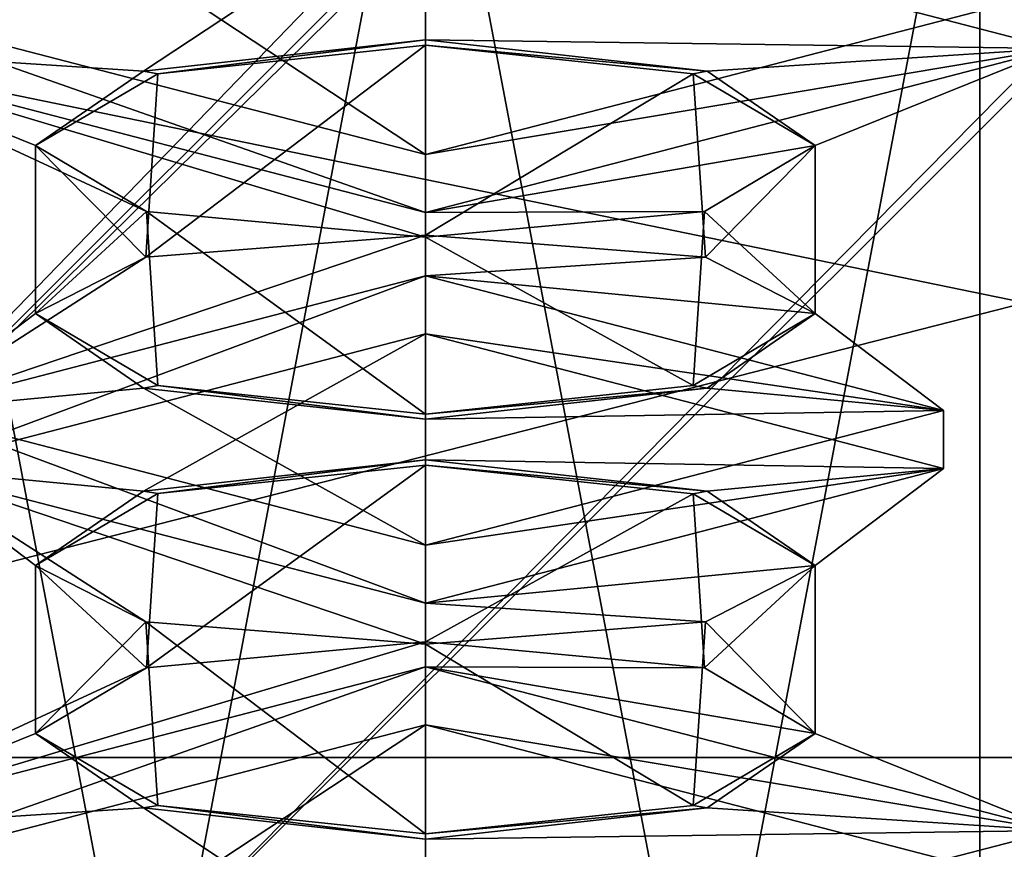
# Model space of a CAD drawing. Header units: millimetres. Extents: x -19 to 152, y -2 to 200.
# Tile 118 of 162: x 1.94 to 4.4, y 42.88 to 44.95. Entities that reach past the tile are written whole.
import ezdxf

# ---------------------------------------------------------------- set-up
doc = ezdxf.new("R2010")
doc.units = ezdxf.units.MM
doc.header["$LTSCALE"] = 65.185185
for name, color, linetype in [('356', 7, 'CONTINUOUS'), ('377', 7, 'CONTINUOUS'), ('378', 7, 'CONTINUOUS'), ('379', 7, 'CONTINUOUS'), ('380', 7, 'CONTINUOUS'), ('386', 7, 'CONTINUOUS'), ('387', 7, 'CONTINUOUS'), ('388', 7, 'CONTINUOUS'), ('389', 7, 'CONTINUOUS'), ('391', 7, 'CONTINUOUS'), ('392', 7, 'CONTINUOUS'), ('393', 7, 'CONTINUOUS'), ('404', 7, 'CONTINUOUS'), ('405', 7, 'CONTINUOUS'), ('406', 7, 'CONTINUOUS'), ('408', 7, 'CONTINUOUS'), ('410', 7, 'CONTINUOUS'), ('411', 7, 'CONTINUOUS'), ('412', 7, 'CONTINUOUS'), ('413', 7, 'CONTINUOUS'), ('415', 7, 'CONTINUOUS'), ('422', 7, 'CONTINUOUS'), ('423', 7, 'CONTINUOUS'), ('424', 7, 'CONTINUOUS'), ('425', 7, 'CONTINUOUS'), ('426', 7, 'CONTINUOUS'), ('427', 7, 'CONTINUOUS'), ('490', 7, 'CONTINUOUS'), ('491', 7, 'CONTINUOUS'), ('492', 7, 'CONTINUOUS'), ('493', 7, 'CONTINUOUS'), ('499', 7, 'CONTINUOUS'), ('500', 7, 'CONTINUOUS'), ('501', 7, 'CONTINUOUS'), ('502', 7, 'CONTINUOUS'), ('504', 7, 'CONTINUOUS'), ('505', 7, 'CONTINUOUS'), ('506', 7, 'CONTINUOUS'), ('517', 7, 'CONTINUOUS'), ('518', 7, 'CONTINUOUS'), ('519', 7, 'CONTINUOUS'), ('521', 7, 'CONTINUOUS'), ('523', 7, 'CONTINUOUS'), ('524', 7, 'CONTINUOUS'), ('525', 7, 'CONTINUOUS'), ('526', 7, 'CONTINUOUS'), ('528', 7, 'CONTINUOUS'), ('535', 7, 'CONTINUOUS'), ('536', 7, 'CONTINUOUS'), ('537', 7, 'CONTINUOUS'), ('538', 7, 'CONTINUOUS'), ('539', 7, 'CONTINUOUS'), ('540', 7, 'CONTINUOUS'), ('673', 7, 'CONTINUOUS'), ('678', 7, 'CONTINUOUS'), ('688', 7, 'CONTINUOUS'), ('689', 7, 'CONTINUOUS'), ('690', 7, 'CONTINUOUS'), ('691', 7, 'CONTINUOUS')]:
    doc.layers.add(name, color=color, linetype=linetype)

msp = doc.modelspace()

# ---------------------------------------------------------------- linework, layer by layer
at = {"layer": '356', "color": 7, "linetype": 'Continuous'}
for points in [[(-1.43, 45.4852, 4.65), (0.8949, 43.1603, 3.2882), (139.9914, 186.9066, 4.65), (-1.43, 45.4852, 4.65)], [(0.8949, 43.1603, 3.2882), (142.3162, 184.5817, 3.2882), (139.9914, 186.9066, 4.65), (0.8949, 43.1603, 3.2882)], [(0.8949, 43.1603, -3.2882), (-1.43, 45.4852, -4.65), (142.3162, 184.5817, -3.2882), (0.8949, 43.1603, -3.2882)], [(0.8949, 43.1603, 3.2882), (1.858, 42.1972), (142.3162, 184.5817, 3.2882), (0.8949, 43.1603, 3.2882)], [(0.8949, 43.1603, -3.2882), (142.3162, 184.5817, -3.2882), (143.2794, 183.6186), (0.8949, 43.1603, -3.2882)], [(1.858, 42.1972), (143.2794, 183.6186), (142.3162, 184.5817, 3.2882), (1.858, 42.1972)], [(1.858, 42.1972), (0.8949, 43.1603, -3.2882), (143.2794, 183.6186), (1.858, 42.1972)]]:
    msp.add_3dface(points, dxfattribs=at)
at = {"layer": '377', "color": 7, "linetype": 'Continuous'}
for points in [[(3.619, 43.7647, 9.7908), (2.95, 43.394, 9.525), (2.95, 43.8363, 9.525), (3.619, 43.7647, 9.7908)], [(3.6473, 43.3294, 9.8185), (2.95, 43.394, 9.525), (3.619, 43.7647, 9.7908), (3.6473, 43.3294, 9.8185)], [(3.9241, 43.585, 10.4583), (3.6473, 43.3294, 9.8185), (3.619, 43.7647, 9.7908), (3.9241, 43.585, 10.4583)], [(3.9241, 43.165, 10.5417), (3.6473, 43.3294, 9.8185), (3.9241, 43.585, 10.4583), (3.9241, 43.165, 10.5417)], [(3.6496, 43.4441, 11.1791), (3.9241, 43.165, 10.5417), (3.9241, 43.585, 10.4583), (3.6496, 43.4441, 11.1791)], [(2.95, 43.3885, 11.475), (3.619, 42.9853, 11.2092), (3.6496, 43.4441, 11.1791), (2.95, 43.3885, 11.475)], [(3.619, 42.9853, 11.2092), (3.9241, 43.165, 10.5417), (3.6496, 43.4441, 11.1791), (3.619, 42.9853, 11.2092)], [(2.95, 42.9137, 11.475), (3.619, 42.9853, 11.2092), (2.95, 43.3885, 11.475), (2.95, 42.9137, 11.475)]]:
    msp.add_3dface(points, dxfattribs=at)
at = {"layer": '378', "color": 7, "linetype": 'Continuous'}
for points in [[(4.245, 43.9724, 10.5195), (2.95, 44.1642, 9.23), (2.95, 44.3091, 9.269), (4.245, 43.9724, 10.5195)], [(4.245, 43.8276, 10.4805), (2.95, 44.1642, 9.23), (4.245, 43.9724, 10.5195), (4.245, 43.8276, 10.4805)], [(2.95, 43.6358, 11.77), (4.245, 43.8276, 10.4805), (4.245, 43.9724, 10.5195), (2.95, 43.6358, 11.77)], [(2.95, 43.4909, 11.731), (4.245, 43.8276, 10.4805), (2.95, 43.6358, 11.77), (2.95, 43.4909, 11.731)]]:
    msp.add_3dface(points, dxfattribs=at)
at = {"layer": '379', "color": 7, "linetype": 'Continuous'}
for points in [[(2.95, 44.1642, 9.23), (4.245, 43.8276, 10.4805), (2.95, 43.8493, 9.4766), (2.95, 44.1642, 9.23)], [(2.95, 43.8493, 9.4766), (4.245, 43.8276, 10.4805), (3.654, 43.7712, 9.7668), (2.95, 43.8493, 9.4766)], [(3.9241, 43.585, 10.4583), (4.245, 43.8276, 10.4805), (2.95, 43.4909, 11.731), (3.9241, 43.585, 10.4583)], [(4.245, 43.8276, 10.4805), (3.9241, 43.585, 10.4583), (3.654, 43.7712, 9.7668), (4.245, 43.8276, 10.4805)], [(3.6496, 43.4441, 11.1791), (3.9241, 43.585, 10.4583), (2.95, 43.4909, 11.731), (3.6496, 43.4441, 11.1791)], [(2.95, 43.3885, 11.475), (3.6496, 43.4441, 11.1791), (2.95, 43.4909, 11.731), (2.95, 43.3885, 11.475)]]:
    msp.add_3dface(points, dxfattribs=at)
at = {"layer": '380', "color": 7, "linetype": 'Continuous'}
for points in [[(3.6496, 44.3559, 9.8209), (2.95, 44.3091, 9.269), (2.95, 44.4115, 9.525), (3.6496, 44.3559, 9.8209)], [(3.9241, 44.215, 10.5417), (2.95, 44.3091, 9.269), (3.6496, 44.3559, 9.8209), (3.9241, 44.215, 10.5417)], [(4.245, 43.9724, 10.5195), (2.95, 44.3091, 9.269), (3.9241, 44.215, 10.5417), (4.245, 43.9724, 10.5195)], [(3.654, 44.0288, 11.2332), (4.245, 43.9724, 10.5195), (3.9241, 44.215, 10.5417), (3.654, 44.0288, 11.2332)], [(2.95, 43.9507, 11.5234), (4.245, 43.9724, 10.5195), (3.654, 44.0288, 11.2332), (2.95, 43.9507, 11.5234)], [(2.95, 43.6358, 11.77), (4.245, 43.9724, 10.5195), (2.95, 43.9507, 11.5234), (2.95, 43.6358, 11.77)]]:
    msp.add_3dface(points, dxfattribs=at)
at = {"layer": '386', "color": 7, "linetype": 'Continuous'}
for points in [[(3.619, 44.8147, 9.7908), (2.95, 44.4115, 9.525), (2.95, 44.8863, 9.525), (3.619, 44.8147, 9.7908)], [(3.6496, 44.3559, 9.8209), (2.95, 44.4115, 9.525), (3.619, 44.8147, 9.7908), (3.6496, 44.3559, 9.8209)], [(3.9241, 44.635, 10.4583), (3.6496, 44.3559, 9.8209), (3.619, 44.8147, 9.7908), (3.9241, 44.635, 10.4583)], [(3.6473, 44.4706, 11.1815), (3.9241, 44.215, 10.5417), (3.9241, 44.635, 10.4583), (3.6473, 44.4706, 11.1815)], [(3.9241, 44.215, 10.5417), (3.6496, 44.3559, 9.8209), (3.9241, 44.635, 10.4583), (3.9241, 44.215, 10.5417)], [(2.95, 44.406, 11.475), (3.619, 44.0353, 11.2092), (3.6473, 44.4706, 11.1815), (2.95, 44.406, 11.475)], [(3.619, 44.0353, 11.2092), (3.9241, 44.215, 10.5417), (3.6473, 44.4706, 11.1815), (3.619, 44.0353, 11.2092)], [(2.95, 43.9637, 11.475), (3.619, 44.0353, 11.2092), (2.95, 44.406, 11.475), (2.95, 43.9637, 11.475)]]:
    msp.add_3dface(points, dxfattribs=at)
at = {"layer": '387', "color": 7, "linetype": 'Continuous'}
for points in [[(4.525, 44.8776, 10.4805), (2.95, 45.287, 8.9597), (4.525, 45.0224, 10.5195), (4.525, 44.8776, 10.4805)], [(2.95, 44.613, 12.0403), (4.525, 44.8776, 10.4805), (4.525, 45.0224, 10.5195), (2.95, 44.613, 12.0403)], [(2.95, 44.4681, 12.0013), (4.525, 44.8776, 10.4805), (2.95, 44.613, 12.0403), (2.95, 44.4681, 12.0013)]]:
    msp.add_3dface(points, dxfattribs=at)
at = {"layer": '388', "color": 7, "linetype": 'Continuous'}
for points in [[(2.95, 45.287, 8.9597), (4.525, 44.8776, 10.4805), (2.95, 44.8993, 9.4766), (2.95, 45.287, 8.9597)], [(2.95, 44.8993, 9.4766), (4.525, 44.8776, 10.4805), (3.654, 44.8212, 9.7668), (2.95, 44.8993, 9.4766)], [(3.9241, 44.635, 10.4583), (4.525, 44.8776, 10.4805), (2.95, 44.4681, 12.0013), (3.9241, 44.635, 10.4583)], [(4.525, 44.8776, 10.4805), (3.9241, 44.635, 10.4583), (3.654, 44.8212, 9.7668), (4.525, 44.8776, 10.4805)], [(3.6473, 44.4706, 11.1815), (3.9241, 44.635, 10.4583), (2.95, 44.4681, 12.0013), (3.6473, 44.4706, 11.1815)], [(2.95, 44.406, 11.475), (3.6473, 44.4706, 11.1815), (2.95, 44.4681, 12.0013), (2.95, 44.406, 11.475)]]:
    msp.add_3dface(points, dxfattribs=at)
at = {"layer": '389', "color": 7, "linetype": 'Continuous'}
msp.add_3dface([(2.95, 44.613, 12.0403), (4.525, 45.0224, 10.5195), (2.95, 45.0007, 11.5234), (2.95, 44.613, 12.0403)], dxfattribs=at)
at = {"layer": '391', "color": 7, "linetype": 'Continuous'}
for points in [[(4.525, 42.9224, 10.5195), (2.95, 43.187, 8.9597), (2.95, 43.3319, 8.9987), (4.525, 42.9224, 10.5195)], [(4.525, 42.7776, 10.4805), (2.95, 43.187, 8.9597), (4.525, 42.9224, 10.5195), (4.525, 42.7776, 10.4805)], [(2.95, 42.513, 12.0403), (4.525, 42.7776, 10.4805), (4.525, 42.9224, 10.5195), (2.95, 42.513, 12.0403)]]:
    msp.add_3dface(points, dxfattribs=at)
at = {"layer": '392', "color": 7, "linetype": 'Continuous'}
msp.add_3dface([(2.95, 43.187, 8.9597), (4.525, 42.7776, 10.4805), (2.95, 42.7993, 9.4766), (2.95, 43.187, 8.9597)], dxfattribs=at)
at = {"layer": '393', "color": 7, "linetype": 'Continuous'}
for points in [[(2.95, 43.394, 9.525), (3.6473, 43.3294, 9.8185), (2.95, 43.3319, 8.9987), (2.95, 43.394, 9.525)], [(3.6473, 43.3294, 9.8185), (3.9241, 43.165, 10.5417), (2.95, 43.3319, 8.9987), (3.6473, 43.3294, 9.8185)], [(3.9241, 43.165, 10.5417), (4.525, 42.9224, 10.5195), (2.95, 43.3319, 8.9987), (3.9241, 43.165, 10.5417)], [(4.525, 42.9224, 10.5195), (3.9241, 43.165, 10.5417), (3.654, 42.9788, 11.2332), (4.525, 42.9224, 10.5195)], [(2.95, 42.9007, 11.5234), (4.525, 42.9224, 10.5195), (3.654, 42.9788, 11.2332), (2.95, 42.9007, 11.5234)], [(2.95, 42.513, 12.0403), (4.525, 42.9224, 10.5195), (2.95, 42.9007, 11.5234), (2.95, 42.513, 12.0403)]]:
    msp.add_3dface(points, dxfattribs=at)
at = {"layer": '404', "color": 7, "linetype": 'Continuous'}
for points in [[(2.95, 43.394, 9.525), (2.95, 43.3319, 8.9987), (1.375, 42.9224, 10.5195), (2.95, 43.394, 9.525)], [(2.2529, 43.3294, 9.8183), (2.95, 43.394, 9.525), (1.375, 42.9224, 10.5195), (2.2529, 43.3294, 9.8183)], [(1.9759, 43.165, 10.5417), (2.2529, 43.3294, 9.8183), (1.375, 42.9224, 10.5195), (1.9759, 43.165, 10.5417)], [(2.246, 42.9788, 11.2332), (1.9759, 43.165, 10.5417), (1.375, 42.9224, 10.5195), (2.246, 42.9788, 11.2332)], [(2.95, 42.513, 12.0403), (2.246, 42.9788, 11.2332), (1.375, 42.9224, 10.5195), (2.95, 42.513, 12.0403)], [(2.95, 42.513, 12.0403), (2.95, 42.9007, 11.5234), (2.246, 42.9788, 11.2332), (2.95, 42.513, 12.0403)]]:
    msp.add_3dface(points, dxfattribs=at)
at = {"layer": '405', "color": 7, "linetype": 'Continuous'}
for points in [[(1.375, 42.7776, 10.4805), (2.95, 43.187, 8.9597), (2.246, 42.7212, 9.7668), (1.375, 42.7776, 10.4805)], [(2.95, 43.187, 8.9597), (2.95, 42.7993, 9.4766), (2.246, 42.7212, 9.7668), (2.95, 43.187, 8.9597)]]:
    msp.add_3dface(points, dxfattribs=at)
at = {"layer": '406', "color": 7, "linetype": 'Continuous'}
for points in [[(2.95, 43.3319, 8.9987), (2.95, 43.187, 8.9597), (1.375, 42.7776, 10.4805), (2.95, 43.3319, 8.9987)], [(1.375, 42.9224, 10.5195), (2.95, 43.3319, 8.9987), (1.375, 42.7776, 10.4805), (1.375, 42.9224, 10.5195)], [(2.95, 42.3681, 12.0013), (2.95, 42.513, 12.0403), (1.375, 42.9224, 10.5195), (2.95, 42.3681, 12.0013)], [(2.95, 42.3681, 12.0013), (1.375, 42.9224, 10.5195), (1.375, 42.7776, 10.4805), (2.95, 42.3681, 12.0013)]]:
    msp.add_3dface(points, dxfattribs=at)
at = {"layer": '408', "color": 7, "linetype": 'Continuous'}
for points in [[(1.9759, 43.165, 10.5417), (2.246, 42.9788, 11.2332), (2.2812, 42.9852, 11.2094), (1.9759, 43.165, 10.5417)], [(3.9241, 43.165, 10.5417), (3.619, 42.9853, 11.2092), (3.654, 42.9788, 11.2332), (3.9241, 43.165, 10.5417)], [(2.246, 42.9788, 11.2332), (2.95, 42.9007, 11.5234), (2.2812, 42.9852, 11.2094), (2.246, 42.9788, 11.2332)], [(2.95, 42.9007, 11.5234), (2.95, 42.9137, 11.475), (2.2812, 42.9852, 11.2094), (2.95, 42.9007, 11.5234)], [(3.619, 42.9853, 11.2092), (2.95, 42.9137, 11.475), (3.654, 42.9788, 11.2332), (3.619, 42.9853, 11.2092)], [(2.95, 42.9137, 11.475), (2.95, 42.9007, 11.5234), (3.654, 42.9788, 11.2332), (2.95, 42.9137, 11.475)]]:
    msp.add_3dface(points, dxfattribs=at)
at = {"layer": '410', "color": 7, "linetype": 'Continuous'}
for points in [[(2.95, 44.613, 12.0403), (2.246, 45.0788, 11.2332), (1.375, 45.0224, 10.5195), (2.95, 44.613, 12.0403)], [(2.95, 44.613, 12.0403), (2.95, 45.0007, 11.5234), (2.246, 45.0788, 11.2332), (2.95, 44.613, 12.0403)]]:
    msp.add_3dface(points, dxfattribs=at)
at = {"layer": '411', "color": 7, "linetype": 'Continuous'}
for points in [[(1.375, 44.8776, 10.4805), (2.95, 45.287, 8.9597), (2.246, 44.8212, 9.7668), (1.375, 44.8776, 10.4805)], [(2.95, 45.287, 8.9597), (2.95, 44.8993, 9.4766), (2.246, 44.8212, 9.7668), (2.95, 45.287, 8.9597)], [(2.95, 44.406, 11.475), (2.95, 44.4681, 12.0013), (1.375, 44.8776, 10.4805), (2.95, 44.406, 11.475)], [(2.95, 44.406, 11.475), (1.375, 44.8776, 10.4805), (2.2529, 44.4706, 11.1817), (2.95, 44.406, 11.475)], [(2.2529, 44.4706, 11.1817), (1.375, 44.8776, 10.4805), (1.9759, 44.635, 10.4583), (2.2529, 44.4706, 11.1817)], [(1.9759, 44.635, 10.4583), (1.375, 44.8776, 10.4805), (2.246, 44.8212, 9.7668), (1.9759, 44.635, 10.4583)]]:
    msp.add_3dface(points, dxfattribs=at)
at = {"layer": '412', "color": 7, "linetype": 'Continuous'}
for points in [[(2.95, 45.4319, 8.9987), (2.95, 45.287, 8.9597), (1.375, 44.8776, 10.4805), (2.95, 45.4319, 8.9987)], [(1.375, 45.0224, 10.5195), (2.95, 45.4319, 8.9987), (1.375, 44.8776, 10.4805), (1.375, 45.0224, 10.5195)], [(2.95, 44.4681, 12.0013), (2.95, 44.613, 12.0403), (1.375, 45.0224, 10.5195), (2.95, 44.4681, 12.0013)], [(2.95, 44.4681, 12.0013), (1.375, 45.0224, 10.5195), (1.375, 44.8776, 10.4805), (2.95, 44.4681, 12.0013)]]:
    msp.add_3dface(points, dxfattribs=at)
at = {"layer": '413', "color": 7, "linetype": 'Continuous'}
for points in [[(2.246, 44.8212, 9.7668), (2.95, 44.8993, 9.4766), (2.2812, 44.8148, 9.7906), (2.246, 44.8212, 9.7668)], [(2.95, 44.8993, 9.4766), (2.95, 44.8863, 9.525), (2.2812, 44.8148, 9.7906), (2.95, 44.8993, 9.4766)], [(2.95, 44.8863, 9.525), (2.95, 44.8993, 9.4766), (3.654, 44.8212, 9.7668), (2.95, 44.8863, 9.525)], [(3.619, 44.8147, 9.7908), (2.95, 44.8863, 9.525), (3.654, 44.8212, 9.7668), (3.619, 44.8147, 9.7908)], [(1.9759, 44.635, 10.4583), (2.246, 44.8212, 9.7668), (2.2812, 44.8148, 9.7906), (1.9759, 44.635, 10.4583)], [(3.9241, 44.635, 10.4583), (3.619, 44.8147, 9.7908), (3.654, 44.8212, 9.7668), (3.9241, 44.635, 10.4583)]]:
    msp.add_3dface(points, dxfattribs=at)
at = {"layer": '415', "color": 7, "linetype": 'Continuous'}
for points in [[(2.95, 44.8863, 9.525), (2.95, 44.4115, 9.525), (2.2511, 44.356, 9.8201), (2.95, 44.8863, 9.525)], [(2.2812, 44.8148, 9.7906), (2.95, 44.8863, 9.525), (2.2511, 44.356, 9.8201), (2.2812, 44.8148, 9.7906)], [(1.9759, 44.635, 10.4583), (2.2812, 44.8148, 9.7906), (2.2511, 44.356, 9.8201), (1.9759, 44.635, 10.4583)], [(2.2529, 44.4706, 11.1817), (1.9759, 44.635, 10.4583), (1.9759, 44.215, 10.5417), (2.2529, 44.4706, 11.1817)], [(1.9759, 44.215, 10.5417), (1.9759, 44.635, 10.4583), (2.2511, 44.356, 9.8201), (1.9759, 44.215, 10.5417)], [(2.2812, 44.0352, 11.2094), (2.2529, 44.4706, 11.1817), (1.9759, 44.215, 10.5417), (2.2812, 44.0352, 11.2094)], [(2.95, 43.9637, 11.475), (2.95, 44.406, 11.475), (2.2529, 44.4706, 11.1817), (2.95, 43.9637, 11.475)], [(2.95, 43.9637, 11.475), (2.2529, 44.4706, 11.1817), (2.2812, 44.0352, 11.2094), (2.95, 43.9637, 11.475)]]:
    msp.add_3dface(points, dxfattribs=at)
at = {"layer": '422', "color": 7, "linetype": 'Continuous'}
for points in [[(2.95, 44.4115, 9.525), (2.95, 44.3091, 9.269), (1.655, 43.9724, 10.5195), (2.95, 44.4115, 9.525)], [(2.2511, 44.356, 9.8201), (2.95, 44.4115, 9.525), (1.655, 43.9724, 10.5195), (2.2511, 44.356, 9.8201)], [(1.9759, 44.215, 10.5417), (2.2511, 44.356, 9.8201), (1.655, 43.9724, 10.5195), (1.9759, 44.215, 10.5417)], [(2.246, 44.0288, 11.2332), (1.9759, 44.215, 10.5417), (1.655, 43.9724, 10.5195), (2.246, 44.0288, 11.2332)], [(2.95, 43.6358, 11.77), (2.246, 44.0288, 11.2332), (1.655, 43.9724, 10.5195), (2.95, 43.6358, 11.77)], [(2.95, 43.6358, 11.77), (2.95, 43.9507, 11.5234), (2.246, 44.0288, 11.2332), (2.95, 43.6358, 11.77)]]:
    msp.add_3dface(points, dxfattribs=at)
at = {"layer": '423', "color": 7, "linetype": 'Continuous'}
for points in [[(1.655, 43.8276, 10.4805), (2.95, 44.1642, 9.23), (2.246, 43.7712, 9.7668), (1.655, 43.8276, 10.4805)], [(2.95, 44.1642, 9.23), (2.95, 43.8493, 9.4766), (2.246, 43.7712, 9.7668), (2.95, 44.1642, 9.23)], [(2.95, 43.3885, 11.475), (2.95, 43.4909, 11.731), (1.655, 43.8276, 10.4805), (2.95, 43.3885, 11.475)], [(2.95, 43.3885, 11.475), (1.655, 43.8276, 10.4805), (2.2511, 43.444, 11.1799), (2.95, 43.3885, 11.475)], [(2.2511, 43.444, 11.1799), (1.655, 43.8276, 10.4805), (1.9759, 43.585, 10.4583), (2.2511, 43.444, 11.1799)], [(1.9759, 43.585, 10.4583), (1.655, 43.8276, 10.4805), (2.246, 43.7712, 9.7668), (1.9759, 43.585, 10.4583)]]:
    msp.add_3dface(points, dxfattribs=at)
at = {"layer": '424', "color": 7, "linetype": 'Continuous'}
for points in [[(2.95, 44.3091, 9.269), (2.95, 44.1642, 9.23), (1.655, 43.8276, 10.4805), (2.95, 44.3091, 9.269)], [(1.655, 43.9724, 10.5195), (2.95, 44.3091, 9.269), (1.655, 43.8276, 10.4805), (1.655, 43.9724, 10.5195)], [(2.95, 43.4909, 11.731), (2.95, 43.6358, 11.77), (1.655, 43.9724, 10.5195), (2.95, 43.4909, 11.731)], [(2.95, 43.4909, 11.731), (1.655, 43.9724, 10.5195), (1.655, 43.8276, 10.4805), (2.95, 43.4909, 11.731)]]:
    msp.add_3dface(points, dxfattribs=at)
at = {"layer": '425', "color": 7, "linetype": 'Continuous'}
for points in [[(2.246, 43.7712, 9.7668), (2.95, 43.8493, 9.4766), (2.2812, 43.7648, 9.7906), (2.246, 43.7712, 9.7668)], [(2.95, 43.8493, 9.4766), (2.95, 43.8363, 9.525), (2.2812, 43.7648, 9.7906), (2.95, 43.8493, 9.4766)], [(2.95, 43.8363, 9.525), (2.95, 43.8493, 9.4766), (3.654, 43.7712, 9.7668), (2.95, 43.8363, 9.525)], [(3.619, 43.7647, 9.7908), (2.95, 43.8363, 9.525), (3.654, 43.7712, 9.7668), (3.619, 43.7647, 9.7908)], [(1.9759, 43.585, 10.4583), (2.246, 43.7712, 9.7668), (2.2812, 43.7648, 9.7906), (1.9759, 43.585, 10.4583)], [(3.9241, 43.585, 10.4583), (3.619, 43.7647, 9.7908), (3.654, 43.7712, 9.7668), (3.9241, 43.585, 10.4583)]]:
    msp.add_3dface(points, dxfattribs=at)
at = {"layer": '426', "color": 7, "linetype": 'Continuous'}
for points in [[(2.2812, 44.0352, 11.2094), (1.9759, 44.215, 10.5417), (2.246, 44.0288, 11.2332), (2.2812, 44.0352, 11.2094)], [(3.654, 44.0288, 11.2332), (3.9241, 44.215, 10.5417), (3.619, 44.0353, 11.2092), (3.654, 44.0288, 11.2332)], [(2.95, 43.9507, 11.5234), (2.2812, 44.0352, 11.2094), (2.246, 44.0288, 11.2332), (2.95, 43.9507, 11.5234)], [(2.95, 43.9507, 11.5234), (2.95, 43.9637, 11.475), (2.2812, 44.0352, 11.2094), (2.95, 43.9507, 11.5234)], [(3.654, 44.0288, 11.2332), (3.619, 44.0353, 11.2092), (2.95, 43.9637, 11.475), (3.654, 44.0288, 11.2332)], [(2.95, 43.9507, 11.5234), (3.654, 44.0288, 11.2332), (2.95, 43.9637, 11.475), (2.95, 43.9507, 11.5234)]]:
    msp.add_3dface(points, dxfattribs=at)
at = {"layer": '427', "color": 7, "linetype": 'Continuous'}
for points in [[(2.95, 43.8363, 9.525), (2.95, 43.394, 9.525), (2.2529, 43.3294, 9.8183), (2.95, 43.8363, 9.525)], [(2.95, 43.8363, 9.525), (2.2529, 43.3294, 9.8183), (2.2812, 43.7648, 9.7906), (2.95, 43.8363, 9.525)], [(2.2529, 43.3294, 9.8183), (1.9759, 43.585, 10.4583), (2.2812, 43.7648, 9.7906), (2.2529, 43.3294, 9.8183)], [(2.2529, 43.3294, 9.8183), (1.9759, 43.165, 10.5417), (1.9759, 43.585, 10.4583), (2.2529, 43.3294, 9.8183)], [(1.9759, 43.165, 10.5417), (2.2511, 43.444, 11.1799), (1.9759, 43.585, 10.4583), (1.9759, 43.165, 10.5417)], [(1.9759, 43.165, 10.5417), (2.2812, 42.9852, 11.2094), (2.2511, 43.444, 11.1799), (1.9759, 43.165, 10.5417)], [(2.95, 42.9137, 11.475), (2.95, 43.3885, 11.475), (2.2511, 43.444, 11.1799), (2.95, 42.9137, 11.475)], [(2.2812, 42.9852, 11.2094), (2.95, 42.9137, 11.475), (2.2511, 43.444, 11.1799), (2.2812, 42.9852, 11.2094)]]:
    msp.add_3dface(points, dxfattribs=at)
at = {"layer": '490', "color": 7, "linetype": 'Continuous'}
for points in [[(3.619, 43.7647, -11.2092), (2.95, 43.394, -11.475), (2.95, 43.8363, -11.475), (3.619, 43.7647, -11.2092)], [(3.6473, 43.3294, -11.1815), (2.95, 43.394, -11.475), (3.619, 43.7647, -11.2092), (3.6473, 43.3294, -11.1815)], [(3.9241, 43.585, -10.5417), (3.6473, 43.3294, -11.1815), (3.619, 43.7647, -11.2092), (3.9241, 43.585, -10.5417)], [(3.9241, 43.165, -10.4583), (3.6473, 43.3294, -11.1815), (3.9241, 43.585, -10.5417), (3.9241, 43.165, -10.4583)], [(3.6496, 43.4441, -9.8209), (3.9241, 43.165, -10.4583), (3.9241, 43.585, -10.5417), (3.6496, 43.4441, -9.8209)], [(2.95, 43.3885, -9.525), (3.619, 42.9853, -9.7908), (3.6496, 43.4441, -9.8209), (2.95, 43.3885, -9.525)], [(3.619, 42.9853, -9.7908), (3.9241, 43.165, -10.4583), (3.6496, 43.4441, -9.8209), (3.619, 42.9853, -9.7908)], [(2.95, 42.9137, -9.525), (3.619, 42.9853, -9.7908), (2.95, 43.3885, -9.525), (2.95, 42.9137, -9.525)]]:
    msp.add_3dface(points, dxfattribs=at)
at = {"layer": '491', "color": 7, "linetype": 'Continuous'}
for points in [[(4.245, 43.9724, -10.4805), (2.95, 44.1642, -11.77), (2.95, 44.3091, -11.731), (4.245, 43.9724, -10.4805)], [(4.245, 43.8276, -10.5195), (2.95, 44.1642, -11.77), (4.245, 43.9724, -10.4805), (4.245, 43.8276, -10.5195)], [(2.95, 43.6358, -9.23), (4.245, 43.8276, -10.5195), (4.245, 43.9724, -10.4805), (2.95, 43.6358, -9.23)], [(2.95, 43.4909, -9.269), (4.245, 43.8276, -10.5195), (2.95, 43.6358, -9.23), (2.95, 43.4909, -9.269)]]:
    msp.add_3dface(points, dxfattribs=at)
at = {"layer": '492', "color": 7, "linetype": 'Continuous'}
for points in [[(2.95, 44.1642, -11.77), (4.245, 43.8276, -10.5195), (2.95, 43.8493, -11.5234), (2.95, 44.1642, -11.77)], [(2.95, 43.8493, -11.5234), (4.245, 43.8276, -10.5195), (3.654, 43.7712, -11.2332), (2.95, 43.8493, -11.5234)], [(3.9241, 43.585, -10.5417), (4.245, 43.8276, -10.5195), (2.95, 43.4909, -9.269), (3.9241, 43.585, -10.5417)], [(4.245, 43.8276, -10.5195), (3.9241, 43.585, -10.5417), (3.654, 43.7712, -11.2332), (4.245, 43.8276, -10.5195)], [(3.6496, 43.4441, -9.8209), (3.9241, 43.585, -10.5417), (2.95, 43.4909, -9.269), (3.6496, 43.4441, -9.8209)], [(2.95, 43.3885, -9.525), (3.6496, 43.4441, -9.8209), (2.95, 43.4909, -9.269), (2.95, 43.3885, -9.525)]]:
    msp.add_3dface(points, dxfattribs=at)
at = {"layer": '493', "color": 7, "linetype": 'Continuous'}
for points in [[(3.6496, 44.3559, -11.1791), (2.95, 44.3091, -11.731), (2.95, 44.4115, -11.475), (3.6496, 44.3559, -11.1791)], [(3.9241, 44.215, -10.4583), (2.95, 44.3091, -11.731), (3.6496, 44.3559, -11.1791), (3.9241, 44.215, -10.4583)], [(4.245, 43.9724, -10.4805), (2.95, 44.3091, -11.731), (3.9241, 44.215, -10.4583), (4.245, 43.9724, -10.4805)], [(3.654, 44.0288, -9.7668), (4.245, 43.9724, -10.4805), (3.9241, 44.215, -10.4583), (3.654, 44.0288, -9.7668)], [(2.95, 43.9507, -9.4766), (4.245, 43.9724, -10.4805), (3.654, 44.0288, -9.7668), (2.95, 43.9507, -9.4766)], [(2.95, 43.6358, -9.23), (4.245, 43.9724, -10.4805), (2.95, 43.9507, -9.4766), (2.95, 43.6358, -9.23)]]:
    msp.add_3dface(points, dxfattribs=at)
at = {"layer": '499', "color": 7, "linetype": 'Continuous'}
for points in [[(3.619, 44.8147, -11.2092), (2.95, 44.4115, -11.475), (2.95, 44.8863, -11.475), (3.619, 44.8147, -11.2092)], [(3.6496, 44.3559, -11.1791), (2.95, 44.4115, -11.475), (3.619, 44.8147, -11.2092), (3.6496, 44.3559, -11.1791)], [(3.9241, 44.635, -10.5417), (3.6496, 44.3559, -11.1791), (3.619, 44.8147, -11.2092), (3.9241, 44.635, -10.5417)], [(3.6473, 44.4706, -9.8185), (3.9241, 44.215, -10.4583), (3.9241, 44.635, -10.5417), (3.6473, 44.4706, -9.8185)], [(3.9241, 44.215, -10.4583), (3.6496, 44.3559, -11.1791), (3.9241, 44.635, -10.5417), (3.9241, 44.215, -10.4583)], [(2.95, 44.406, -9.525), (3.619, 44.0353, -9.7908), (3.6473, 44.4706, -9.8185), (2.95, 44.406, -9.525)], [(3.619, 44.0353, -9.7908), (3.9241, 44.215, -10.4583), (3.6473, 44.4706, -9.8185), (3.619, 44.0353, -9.7908)], [(2.95, 43.9637, -9.525), (3.619, 44.0353, -9.7908), (2.95, 44.406, -9.525), (2.95, 43.9637, -9.525)]]:
    msp.add_3dface(points, dxfattribs=at)
at = {"layer": '500', "color": 7, "linetype": 'Continuous'}
for points in [[(4.525, 44.8776, -10.5195), (2.95, 45.287, -12.0403), (4.525, 45.0224, -10.4805), (4.525, 44.8776, -10.5195)], [(2.95, 44.613, -8.9597), (4.525, 44.8776, -10.5195), (4.525, 45.0224, -10.4805), (2.95, 44.613, -8.9597)], [(2.95, 44.4681, -8.9987), (4.525, 44.8776, -10.5195), (2.95, 44.613, -8.9597), (2.95, 44.4681, -8.9987)]]:
    msp.add_3dface(points, dxfattribs=at)
at = {"layer": '501', "color": 7, "linetype": 'Continuous'}
for points in [[(2.95, 45.287, -12.0403), (4.525, 44.8776, -10.5195), (2.95, 44.8993, -11.5234), (2.95, 45.287, -12.0403)], [(2.95, 44.8993, -11.5234), (4.525, 44.8776, -10.5195), (3.654, 44.8212, -11.2332), (2.95, 44.8993, -11.5234)], [(3.9241, 44.635, -10.5417), (4.525, 44.8776, -10.5195), (2.95, 44.4681, -8.9987), (3.9241, 44.635, -10.5417)], [(4.525, 44.8776, -10.5195), (3.9241, 44.635, -10.5417), (3.654, 44.8212, -11.2332), (4.525, 44.8776, -10.5195)], [(3.6473, 44.4706, -9.8185), (3.9241, 44.635, -10.5417), (2.95, 44.4681, -8.9987), (3.6473, 44.4706, -9.8185)], [(2.95, 44.406, -9.525), (3.6473, 44.4706, -9.8185), (2.95, 44.4681, -8.9987), (2.95, 44.406, -9.525)]]:
    msp.add_3dface(points, dxfattribs=at)
at = {"layer": '502', "color": 7, "linetype": 'Continuous'}
msp.add_3dface([(2.95, 44.613, -8.9597), (4.525, 45.0224, -10.4805), (2.95, 45.0007, -9.4766), (2.95, 44.613, -8.9597)], dxfattribs=at)
at = {"layer": '504', "color": 7, "linetype": 'Continuous'}
for points in [[(4.525, 42.9224, -10.4805), (2.95, 43.187, -12.0403), (2.95, 43.3319, -12.0013), (4.525, 42.9224, -10.4805)], [(4.525, 42.7776, -10.5195), (2.95, 43.187, -12.0403), (4.525, 42.9224, -10.4805), (4.525, 42.7776, -10.5195)], [(2.95, 42.513, -8.9597), (4.525, 42.7776, -10.5195), (4.525, 42.9224, -10.4805), (2.95, 42.513, -8.9597)]]:
    msp.add_3dface(points, dxfattribs=at)
at = {"layer": '505', "color": 7, "linetype": 'Continuous'}
msp.add_3dface([(2.95, 43.187, -12.0403), (4.525, 42.7776, -10.5195), (2.95, 42.7993, -11.5234), (2.95, 43.187, -12.0403)], dxfattribs=at)
at = {"layer": '506', "color": 7, "linetype": 'Continuous'}
for points in [[(2.95, 43.394, -11.475), (3.6473, 43.3294, -11.1815), (2.95, 43.3319, -12.0013), (2.95, 43.394, -11.475)], [(3.6473, 43.3294, -11.1815), (3.9241, 43.165, -10.4583), (2.95, 43.3319, -12.0013), (3.6473, 43.3294, -11.1815)], [(3.9241, 43.165, -10.4583), (4.525, 42.9224, -10.4805), (2.95, 43.3319, -12.0013), (3.9241, 43.165, -10.4583)], [(4.525, 42.9224, -10.4805), (3.9241, 43.165, -10.4583), (3.654, 42.9788, -9.7668), (4.525, 42.9224, -10.4805)], [(2.95, 42.9007, -9.4766), (4.525, 42.9224, -10.4805), (3.654, 42.9788, -9.7668), (2.95, 42.9007, -9.4766)], [(2.95, 42.513, -8.9597), (4.525, 42.9224, -10.4805), (2.95, 42.9007, -9.4766), (2.95, 42.513, -8.9597)]]:
    msp.add_3dface(points, dxfattribs=at)
at = {"layer": '517', "color": 7, "linetype": 'Continuous'}
for points in [[(2.95, 43.394, -11.475), (2.95, 43.3319, -12.0013), (1.375, 42.9224, -10.4805), (2.95, 43.394, -11.475)], [(2.2529, 43.3294, -11.1817), (2.95, 43.394, -11.475), (1.375, 42.9224, -10.4805), (2.2529, 43.3294, -11.1817)], [(1.9759, 43.165, -10.4583), (2.2529, 43.3294, -11.1817), (1.375, 42.9224, -10.4805), (1.9759, 43.165, -10.4583)], [(2.246, 42.9788, -9.7668), (1.9759, 43.165, -10.4583), (1.375, 42.9224, -10.4805), (2.246, 42.9788, -9.7668)], [(2.95, 42.513, -8.9597), (2.246, 42.9788, -9.7668), (1.375, 42.9224, -10.4805), (2.95, 42.513, -8.9597)], [(2.95, 42.513, -8.9597), (2.95, 42.9007, -9.4766), (2.246, 42.9788, -9.7668), (2.95, 42.513, -8.9597)]]:
    msp.add_3dface(points, dxfattribs=at)
at = {"layer": '518', "color": 7, "linetype": 'Continuous'}
for points in [[(1.375, 42.7776, -10.5195), (2.95, 43.187, -12.0403), (2.246, 42.7212, -11.2332), (1.375, 42.7776, -10.5195)], [(2.95, 43.187, -12.0403), (2.95, 42.7993, -11.5234), (2.246, 42.7212, -11.2332), (2.95, 43.187, -12.0403)]]:
    msp.add_3dface(points, dxfattribs=at)
at = {"layer": '519', "color": 7, "linetype": 'Continuous'}
for points in [[(2.95, 43.3319, -12.0013), (2.95, 43.187, -12.0403), (1.375, 42.7776, -10.5195), (2.95, 43.3319, -12.0013)], [(1.375, 42.9224, -10.4805), (2.95, 43.3319, -12.0013), (1.375, 42.7776, -10.5195), (1.375, 42.9224, -10.4805)], [(2.95, 42.3681, -8.9987), (2.95, 42.513, -8.9597), (1.375, 42.9224, -10.4805), (2.95, 42.3681, -8.9987)], [(2.95, 42.3681, -8.9987), (1.375, 42.9224, -10.4805), (1.375, 42.7776, -10.5195), (2.95, 42.3681, -8.9987)]]:
    msp.add_3dface(points, dxfattribs=at)
at = {"layer": '521', "color": 7, "linetype": 'Continuous'}
for points in [[(1.9759, 43.165, -10.4583), (2.246, 42.9788, -9.7668), (2.2812, 42.9852, -9.7906), (1.9759, 43.165, -10.4583)], [(3.9241, 43.165, -10.4583), (3.619, 42.9853, -9.7908), (3.654, 42.9788, -9.7668), (3.9241, 43.165, -10.4583)], [(2.246, 42.9788, -9.7668), (2.95, 42.9007, -9.4766), (2.2812, 42.9852, -9.7906), (2.246, 42.9788, -9.7668)], [(2.95, 42.9007, -9.4766), (2.95, 42.9137, -9.525), (2.2812, 42.9852, -9.7906), (2.95, 42.9007, -9.4766)], [(3.619, 42.9853, -9.7908), (2.95, 42.9137, -9.525), (3.654, 42.9788, -9.7668), (3.619, 42.9853, -9.7908)], [(2.95, 42.9137, -9.525), (2.95, 42.9007, -9.4766), (3.654, 42.9788, -9.7668), (2.95, 42.9137, -9.525)]]:
    msp.add_3dface(points, dxfattribs=at)
at = {"layer": '523', "color": 7, "linetype": 'Continuous'}
for points in [[(2.95, 44.613, -8.9597), (2.246, 45.0788, -9.7668), (1.375, 45.0224, -10.4805), (2.95, 44.613, -8.9597)], [(2.95, 44.613, -8.9597), (2.95, 45.0007, -9.4766), (2.246, 45.0788, -9.7668), (2.95, 44.613, -8.9597)]]:
    msp.add_3dface(points, dxfattribs=at)
at = {"layer": '524', "color": 7, "linetype": 'Continuous'}
for points in [[(1.375, 44.8776, -10.5195), (2.95, 45.287, -12.0403), (2.246, 44.8212, -11.2332), (1.375, 44.8776, -10.5195)], [(2.95, 45.287, -12.0403), (2.95, 44.8993, -11.5234), (2.246, 44.8212, -11.2332), (2.95, 45.287, -12.0403)], [(2.95, 44.406, -9.525), (2.95, 44.4681, -8.9987), (1.375, 44.8776, -10.5195), (2.95, 44.406, -9.525)], [(2.95, 44.406, -9.525), (1.375, 44.8776, -10.5195), (2.2529, 44.4706, -9.8183), (2.95, 44.406, -9.525)], [(2.2529, 44.4706, -9.8183), (1.375, 44.8776, -10.5195), (1.9759, 44.635, -10.5417), (2.2529, 44.4706, -9.8183)], [(1.9759, 44.635, -10.5417), (1.375, 44.8776, -10.5195), (2.246, 44.8212, -11.2332), (1.9759, 44.635, -10.5417)]]:
    msp.add_3dface(points, dxfattribs=at)
at = {"layer": '525', "color": 7, "linetype": 'Continuous'}
for points in [[(2.95, 45.4319, -12.0013), (2.95, 45.287, -12.0403), (1.375, 44.8776, -10.5195), (2.95, 45.4319, -12.0013)], [(1.375, 45.0224, -10.4805), (2.95, 45.4319, -12.0013), (1.375, 44.8776, -10.5195), (1.375, 45.0224, -10.4805)], [(2.95, 44.4681, -8.9987), (2.95, 44.613, -8.9597), (1.375, 45.0224, -10.4805), (2.95, 44.4681, -8.9987)], [(2.95, 44.4681, -8.9987), (1.375, 45.0224, -10.4805), (1.375, 44.8776, -10.5195), (2.95, 44.4681, -8.9987)]]:
    msp.add_3dface(points, dxfattribs=at)
at = {"layer": '526', "color": 7, "linetype": 'Continuous'}
for points in [[(2.246, 44.8212, -11.2332), (2.95, 44.8993, -11.5234), (2.2812, 44.8148, -11.2094), (2.246, 44.8212, -11.2332)], [(2.95, 44.8993, -11.5234), (2.95, 44.8863, -11.475), (2.2812, 44.8148, -11.2094), (2.95, 44.8993, -11.5234)], [(2.95, 44.8863, -11.475), (2.95, 44.8993, -11.5234), (3.654, 44.8212, -11.2332), (2.95, 44.8863, -11.475)], [(3.619, 44.8147, -11.2092), (2.95, 44.8863, -11.475), (3.654, 44.8212, -11.2332), (3.619, 44.8147, -11.2092)], [(1.9759, 44.635, -10.5417), (2.246, 44.8212, -11.2332), (2.2812, 44.8148, -11.2094), (1.9759, 44.635, -10.5417)], [(3.9241, 44.635, -10.5417), (3.619, 44.8147, -11.2092), (3.654, 44.8212, -11.2332), (3.9241, 44.635, -10.5417)]]:
    msp.add_3dface(points, dxfattribs=at)
at = {"layer": '528', "color": 7, "linetype": 'Continuous'}
for points in [[(2.95, 44.8863, -11.475), (2.95, 44.4115, -11.475), (2.2511, 44.356, -11.1799), (2.95, 44.8863, -11.475)], [(2.2812, 44.8148, -11.2094), (2.95, 44.8863, -11.475), (2.2511, 44.356, -11.1799), (2.2812, 44.8148, -11.2094)], [(1.9759, 44.635, -10.5417), (2.2812, 44.8148, -11.2094), (2.2511, 44.356, -11.1799), (1.9759, 44.635, -10.5417)], [(2.2529, 44.4706, -9.8183), (1.9759, 44.635, -10.5417), (1.9759, 44.215, -10.4583), (2.2529, 44.4706, -9.8183)], [(1.9759, 44.215, -10.4583), (1.9759, 44.635, -10.5417), (2.2511, 44.356, -11.1799), (1.9759, 44.215, -10.4583)], [(2.2812, 44.0352, -9.7906), (2.2529, 44.4706, -9.8183), (1.9759, 44.215, -10.4583), (2.2812, 44.0352, -9.7906)], [(2.95, 43.9637, -9.525), (2.95, 44.406, -9.525), (2.2529, 44.4706, -9.8183), (2.95, 43.9637, -9.525)], [(2.95, 43.9637, -9.525), (2.2529, 44.4706, -9.8183), (2.2812, 44.0352, -9.7906), (2.95, 43.9637, -9.525)]]:
    msp.add_3dface(points, dxfattribs=at)
at = {"layer": '535', "color": 7, "linetype": 'Continuous'}
for points in [[(2.95, 44.4115, -11.475), (2.95, 44.3091, -11.731), (1.655, 43.9724, -10.4805), (2.95, 44.4115, -11.475)], [(2.2511, 44.356, -11.1799), (2.95, 44.4115, -11.475), (1.655, 43.9724, -10.4805), (2.2511, 44.356, -11.1799)], [(1.9759, 44.215, -10.4583), (2.2511, 44.356, -11.1799), (1.655, 43.9724, -10.4805), (1.9759, 44.215, -10.4583)], [(2.246, 44.0288, -9.7668), (1.9759, 44.215, -10.4583), (1.655, 43.9724, -10.4805), (2.246, 44.0288, -9.7668)], [(2.95, 43.6358, -9.23), (2.246, 44.0288, -9.7668), (1.655, 43.9724, -10.4805), (2.95, 43.6358, -9.23)], [(2.95, 43.6358, -9.23), (2.95, 43.9507, -9.4766), (2.246, 44.0288, -9.7668), (2.95, 43.6358, -9.23)]]:
    msp.add_3dface(points, dxfattribs=at)
at = {"layer": '536', "color": 7, "linetype": 'Continuous'}
for points in [[(1.655, 43.8276, -10.5195), (2.95, 44.1642, -11.77), (2.246, 43.7712, -11.2332), (1.655, 43.8276, -10.5195)], [(2.95, 44.1642, -11.77), (2.95, 43.8493, -11.5234), (2.246, 43.7712, -11.2332), (2.95, 44.1642, -11.77)], [(2.95, 43.3885, -9.525), (2.95, 43.4909, -9.269), (1.655, 43.8276, -10.5195), (2.95, 43.3885, -9.525)], [(2.95, 43.3885, -9.525), (1.655, 43.8276, -10.5195), (2.2511, 43.444, -9.8201), (2.95, 43.3885, -9.525)], [(2.2511, 43.444, -9.8201), (1.655, 43.8276, -10.5195), (1.9759, 43.585, -10.5417), (2.2511, 43.444, -9.8201)], [(1.9759, 43.585, -10.5417), (1.655, 43.8276, -10.5195), (2.246, 43.7712, -11.2332), (1.9759, 43.585, -10.5417)]]:
    msp.add_3dface(points, dxfattribs=at)
at = {"layer": '537', "color": 7, "linetype": 'Continuous'}
for points in [[(2.95, 44.3091, -11.731), (2.95, 44.1642, -11.77), (1.655, 43.8276, -10.5195), (2.95, 44.3091, -11.731)], [(1.655, 43.9724, -10.4805), (2.95, 44.3091, -11.731), (1.655, 43.8276, -10.5195), (1.655, 43.9724, -10.4805)], [(2.95, 43.4909, -9.269), (2.95, 43.6358, -9.23), (1.655, 43.9724, -10.4805), (2.95, 43.4909, -9.269)], [(2.95, 43.4909, -9.269), (1.655, 43.9724, -10.4805), (1.655, 43.8276, -10.5195), (2.95, 43.4909, -9.269)]]:
    msp.add_3dface(points, dxfattribs=at)
at = {"layer": '538', "color": 7, "linetype": 'Continuous'}
for points in [[(2.246, 43.7712, -11.2332), (2.95, 43.8493, -11.5234), (2.2812, 43.7648, -11.2094), (2.246, 43.7712, -11.2332)], [(2.95, 43.8493, -11.5234), (2.95, 43.8363, -11.475), (2.2812, 43.7648, -11.2094), (2.95, 43.8493, -11.5234)], [(2.95, 43.8363, -11.475), (2.95, 43.8493, -11.5234), (3.654, 43.7712, -11.2332), (2.95, 43.8363, -11.475)], [(3.619, 43.7647, -11.2092), (2.95, 43.8363, -11.475), (3.654, 43.7712, -11.2332), (3.619, 43.7647, -11.2092)], [(1.9759, 43.585, -10.5417), (2.246, 43.7712, -11.2332), (2.2812, 43.7648, -11.2094), (1.9759, 43.585, -10.5417)], [(3.9241, 43.585, -10.5417), (3.619, 43.7647, -11.2092), (3.654, 43.7712, -11.2332), (3.9241, 43.585, -10.5417)]]:
    msp.add_3dface(points, dxfattribs=at)
at = {"layer": '539', "color": 7, "linetype": 'Continuous'}
for points in [[(2.2812, 44.0352, -9.7906), (1.9759, 44.215, -10.4583), (2.246, 44.0288, -9.7668), (2.2812, 44.0352, -9.7906)], [(3.654, 44.0288, -9.7668), (3.9241, 44.215, -10.4583), (3.619, 44.0353, -9.7908), (3.654, 44.0288, -9.7668)], [(2.95, 43.9507, -9.4766), (2.2812, 44.0352, -9.7906), (2.246, 44.0288, -9.7668), (2.95, 43.9507, -9.4766)], [(2.95, 43.9507, -9.4766), (2.95, 43.9637, -9.525), (2.2812, 44.0352, -9.7906), (2.95, 43.9507, -9.4766)], [(3.654, 44.0288, -9.7668), (3.619, 44.0353, -9.7908), (2.95, 43.9637, -9.525), (3.654, 44.0288, -9.7668)], [(2.95, 43.9507, -9.4766), (3.654, 44.0288, -9.7668), (2.95, 43.9637, -9.525), (2.95, 43.9507, -9.4766)]]:
    msp.add_3dface(points, dxfattribs=at)
at = {"layer": '540', "color": 7, "linetype": 'Continuous'}
for points in [[(2.95, 43.8363, -11.475), (2.95, 43.394, -11.475), (2.2529, 43.3294, -11.1817), (2.95, 43.8363, -11.475)], [(2.95, 43.8363, -11.475), (2.2529, 43.3294, -11.1817), (2.2812, 43.7648, -11.2094), (2.95, 43.8363, -11.475)], [(2.2529, 43.3294, -11.1817), (1.9759, 43.585, -10.5417), (2.2812, 43.7648, -11.2094), (2.2529, 43.3294, -11.1817)], [(2.2529, 43.3294, -11.1817), (1.9759, 43.165, -10.4583), (1.9759, 43.585, -10.5417), (2.2529, 43.3294, -11.1817)], [(1.9759, 43.165, -10.4583), (2.2511, 43.444, -9.8201), (1.9759, 43.585, -10.5417), (1.9759, 43.165, -10.4583)], [(1.9759, 43.165, -10.4583), (2.2812, 42.9852, -9.7906), (2.2511, 43.444, -9.8201), (1.9759, 43.165, -10.4583)], [(2.95, 42.9137, -9.525), (2.95, 43.3885, -9.525), (2.2511, 43.444, -9.8201), (2.95, 42.9137, -9.525)], [(2.2812, 42.9852, -9.7906), (2.95, 42.9137, -9.525), (2.2511, 43.444, -9.8201), (2.2812, 42.9852, -9.7906)]]:
    msp.add_3dface(points, dxfattribs=at)
at = {"layer": '673', "color": 7, "linetype": 'Continuous'}
for points in [[(4.5402, 30.8, -16.7972), (0, 30.8, -17.4), (9.9749, 43.1047, -13.7293), (4.5402, 30.8, -16.7972)], [(9.9749, 43.1047, -13.7293), (0, 30.8, -17.4), (0, 43.1047, -16.9703), (9.9749, 43.1047, -13.7293)], [(0, 30.8, 17.4), (9.365, 30.8, 14.6648), (0, 43.1047, 16.9703), (0, 30.8, 17.4)], [(0, 43.1047, 16.9703), (9.365, 30.8, 14.6648), (9.9749, 43.1047, 13.7293), (0, 43.1047, 16.9703)]]:
    msp.add_3dface(points, dxfattribs=at)
at = {"layer": '678', "color": 7, "linetype": 'Continuous'}
for points in [[(0, 43.1047, 16.9703), (9.9749, 43.1047, 13.7293), (0, 45.158, 16.0561), (0, 43.1047, 16.9703)], [(9.9749, 43.1047, 13.7293), (8.0281, 45.158, 13.905), (0, 45.158, 16.0561), (9.9749, 43.1047, 13.7293)], [(9.9749, 43.1047, -13.7293), (0, 43.1047, -16.9703), (8.0281, 45.158, -13.905), (9.9749, 43.1047, -13.7293)], [(0, 43.1047, -16.9703), (0, 45.158, -16.0561), (8.0281, 45.158, -13.905), (0, 43.1047, -16.9703)]]:
    msp.add_3dface(points, dxfattribs=at)
at = {"layer": '688', "color": 7, "linetype": 'Continuous'}
for points in [[(1.5644, 45.8, 11.3), (2.95, 45.8, 12.1), (1.5644, 38.5, 11.3), (1.5644, 45.8, 11.3)], [(1.5644, 38.5, 11.3), (2.95, 45.8, 12.1), (2.95, 38.5, 12.1), (1.5644, 38.5, 11.3)], [(2.95, 45.8, 8.9), (1.5644, 45.8, 9.7), (2.95, 38.5, 8.9), (2.95, 45.8, 8.9)], [(2.95, 38.5, 8.9), (1.5644, 45.8, 9.7), (1.5644, 38.5, 9.7), (2.95, 38.5, 8.9)]]:
    msp.add_3dface(points, dxfattribs=at)
at = {"layer": '689', "color": 7, "linetype": 'Continuous'}
for points in [[(2.95, 38.5, 12.1), (2.95, 45.8, 12.1), (4.3356, 45.8, 11.3), (2.95, 38.5, 12.1)], [(2.95, 45.8, 8.9), (2.95, 38.5, 8.9), (4.3356, 38.5, 9.7), (2.95, 45.8, 8.9)], [(4.3356, 45.8, 9.7), (2.95, 45.8, 8.9), (4.3356, 38.5, 9.7), (4.3356, 45.8, 9.7)], [(2.95, 38.5, 12.1), (4.3356, 45.8, 11.3), (4.3356, 38.5, 11.3), (2.95, 38.5, 12.1)], [(4.3356, 45.8, 11.3), (4.3356, 45.8, 9.7), (4.3356, 38.5, 11.3), (4.3356, 45.8, 11.3)], [(4.3356, 38.5, 11.3), (4.3356, 45.8, 9.7), (4.3356, 38.5, 9.7), (4.3356, 38.5, 11.3)]]:
    msp.add_3dface(points, dxfattribs=at)
at = {"layer": '690', "color": 7, "linetype": 'Continuous'}
for points in [[(1.5644, 45.8, -9.7), (2.95, 45.8, -8.9), (1.5644, 38.5, -9.7), (1.5644, 45.8, -9.7)], [(1.5644, 38.5, -9.7), (2.95, 45.8, -8.9), (2.95, 38.5, -8.9), (1.5644, 38.5, -9.7)], [(2.95, 45.8, -12.1), (1.5644, 45.8, -11.3), (2.95, 38.5, -12.1), (2.95, 45.8, -12.1)], [(2.95, 38.5, -12.1), (1.5644, 45.8, -11.3), (1.5644, 38.5, -11.3), (2.95, 38.5, -12.1)]]:
    msp.add_3dface(points, dxfattribs=at)
at = {"layer": '691', "color": 7, "linetype": 'Continuous'}
for points in [[(2.95, 38.5, -8.9), (2.95, 45.8, -8.9), (4.3356, 45.8, -9.7), (2.95, 38.5, -8.9)], [(2.95, 45.8, -12.1), (2.95, 38.5, -12.1), (4.3356, 38.5, -11.3), (2.95, 45.8, -12.1)], [(4.3356, 45.8, -11.3), (2.95, 45.8, -12.1), (4.3356, 38.5, -11.3), (4.3356, 45.8, -11.3)], [(2.95, 38.5, -8.9), (4.3356, 45.8, -9.7), (4.3356, 38.5, -9.7), (2.95, 38.5, -8.9)], [(4.3356, 45.8, -9.7), (4.3356, 45.8, -11.3), (4.3356, 38.5, -9.7), (4.3356, 45.8, -9.7)], [(4.3356, 38.5, -9.7), (4.3356, 45.8, -11.3), (4.3356, 38.5, -11.3), (4.3356, 38.5, -9.7)]]:
    msp.add_3dface(points, dxfattribs=at)

doc.saveas('drawing.dxf')
